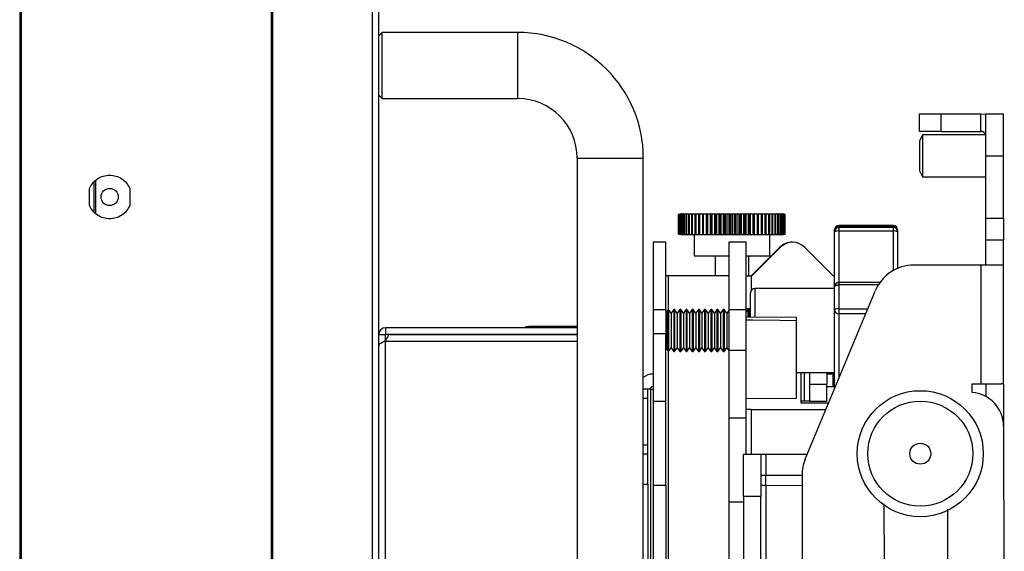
# Paper-space layout 'Sheet2' of a CAD drawing. Header units: millimetres. Extents: x 0 to 1118, y 0 to 864.
# Tile 15 of 232: x 76 to 126, y 450 to 477. Entities that reach past the tile are written whole.
import ezdxf

# ---------------------------------------------------------------- set-up
doc = ezdxf.new("R2010")
doc.units = ezdxf.units.MM

psp = doc.layouts.new('Sheet2')

# ---------------------------------------------------------------- linework, layer by layer
at = {"color": 7, "linetype": 'Continuous', "lineweight": 30}
for p, q in [((76.4581, 497.1396), (76.4581, 270.1663)), ((76.5081, 497.1396), (76.5081, 270.1663)), ((94.2247, 496.4139), (94.2247, 270.912)), ((94.5581, 270.6763), (94.5581, 496.6496)), ((76.5247, 492.1363), (76.5247, 275.1696)), ((89.1581, 276.7427), (89.1581, 490.5826)), ((89.2047, 490.5826), (89.2047, 276.7427)), ((94.7247, 475.9429), (94.5581, 475.7763)), ((101.5581, 475.9429), (94.7247, 475.9429)), ((94.7247, 472.6096), (94.7247, 475.9429)), ((101.5581, 475.9429), (101.5581, 472.6096)), ((94.5581, 472.7763), (94.7247, 472.6096)), ((94.7247, 472.6096), (101.5581, 472.6096)), ((121.8082, 470.9544), (121.8076, 471.84)), ((122.9083, 471.8407), (124.9013, 471.842)), ((122.9089, 470.9551), (122.9083, 471.8407)), ((124.9019, 470.9564), (124.9013, 471.842)), ((125.1553, 471.8422), (126.0409, 471.8428)), ((121.959, 470.7817), (121.8085, 470.4726)), ((125.156, 470.7839), (121.959, 470.7817)), ((122.9089, 470.9551), (124.9019, 470.9564)), ((104.5581, 469.6096), (104.5581, 438.9429)), ((104.5581, 469.6096), (107.8914, 469.6096)), ((107.8914, 438.9429), (107.8914, 469.6096)), ((125.1567, 469.7255), (126.0423, 469.7261)), ((125.1588, 466.5929), (125.1567, 469.7255)), ((126.0444, 466.5934), (126.0423, 469.7261)), ((121.8095, 468.974), (121.9604, 468.6651)), ((121.9604, 468.6651), (125.1574, 468.6672)), ((79.9747, 467.2329), (79.9747, 468.0729)), ((80.1914, 468.3963), (80.1914, 466.9096)), ((80.2914, 466.8189), (80.2914, 468.487)), ((82.0081, 468.0729), (82.0081, 467.2329)), ((109.6716, 466.7761), (109.6828, 466.7781)), ((109.6723, 466.7761), (109.6716, 466.7761)), ((109.6716, 465.7865), (109.6716, 466.7761)), ((109.8086, 466.7995), (109.6723, 466.7761)), ((109.6723, 465.7865), (109.6723, 466.7761)), ((109.8663, 466.8105), (109.6828, 466.7781)), ((109.6831, 466.7761), (109.8086, 466.7995)), ((109.6887, 466.7761), (109.6831, 466.7761)), ((109.6831, 465.7865), (109.6831, 466.7761)), ((109.8322, 466.7995), (109.6887, 466.7761)), ((109.6887, 465.7865), (109.6887, 466.7761)), ((109.7161, 466.7761), (109.8322, 466.7995)), ((109.7266, 466.7761), (109.7161, 466.7761)), ((109.7161, 465.7865), (109.7161, 466.7761)), ((109.876, 466.7995), (109.7266, 466.7761)), ((109.7266, 465.7865), (109.7266, 466.7761)), ((109.7704, 466.7761), (109.876, 466.7995)), ((109.7858, 466.7761), (109.7704, 466.7761)), ((109.7704, 465.7865), (109.7704, 466.7761)), ((109.9399, 466.7995), (109.7858, 466.7761)), ((109.7858, 465.7865), (109.7858, 466.7761)), ((109.8456, 466.7761), (109.9399, 466.7995)), ((109.8656, 466.7761), (109.8456, 466.7761)), ((109.8456, 465.7865), (109.8456, 466.7761)), ((110.0232, 466.7995), (109.8656, 466.7761)), ((109.8656, 465.7865), (109.8656, 466.7761)), ((109.8663, 466.8105), (114.8532, 466.8105)), ((109.941, 466.7761), (110.0232, 466.7995)), ((109.9655, 466.7761), (109.941, 466.7761)), ((109.941, 465.7865), (109.941, 466.7761)), ((110.1254, 466.7995), (109.9655, 466.7761)), ((109.9655, 465.7865), (109.9655, 466.7761)), ((110.0559, 466.7761), (110.1254, 466.7995)), ((110.0847, 466.7761), (110.0559, 466.7761)), ((110.0559, 465.7865), (110.0559, 466.7761)), ((110.2456, 466.7995), (110.0847, 466.7761)), ((110.0847, 465.7865), (110.0847, 466.7761)), ((110.1894, 466.7761), (110.2456, 466.7995)), ((110.2223, 466.7761), (110.1894, 466.7761)), ((110.1894, 465.7865), (110.1894, 466.7761)), ((110.3827, 466.7995), (110.2223, 466.7761)), ((110.2223, 465.7865), (110.2223, 466.7761)), ((110.3403, 466.7761), (110.3827, 466.7995)), ((110.377, 466.7761), (110.3403, 466.7761)), ((110.3403, 465.7865), (110.3403, 466.7761)), ((110.5358, 466.7995), (110.377, 466.7761)), ((110.377, 465.7865), (110.377, 466.7761)), ((110.5074, 466.7761), (110.5358, 466.7995)), ((110.5477, 466.7761), (110.5074, 466.7761)), ((110.5074, 465.7865), (110.5074, 466.7761)), ((110.7036, 466.7995), (110.5477, 466.7761)), ((110.5477, 465.7865), (110.5477, 466.7761)), ((110.6895, 466.7761), (110.7036, 466.7995)), ((110.733, 466.7761), (110.6895, 466.7761)), ((110.6895, 465.7865), (110.6895, 466.7761)), ((110.8847, 466.7995), (110.733, 466.7761)), ((110.733, 465.7865), (110.733, 466.7761)), ((110.8851, 466.7761), (110.8847, 466.7995)), ((110.8847, 465.763), (110.8847, 466.7995)), ((110.9313, 466.7761), (110.8851, 466.7761)), ((110.8851, 465.7865), (110.8851, 466.7761)), ((111.0777, 466.7995), (110.9313, 466.7761)), ((110.9313, 465.7865), (110.9313, 466.7761)), ((111.0925, 466.7761), (111.0777, 466.7995)), ((111.0777, 465.763), (111.0777, 466.7995)), ((111.1412, 466.7761), (111.0925, 466.7761)), ((111.0925, 465.7865), (111.0925, 466.7761)), ((111.281, 466.7995), (111.1412, 466.7761)), ((111.1412, 465.7865), (111.1412, 466.7761)), ((111.3101, 466.7761), (111.281, 466.7995)), ((111.281, 465.763), (111.281, 466.7995)), ((111.3609, 466.7761), (111.3101, 466.7761)), ((111.3101, 465.7865), (111.3101, 466.7761)), ((111.493, 466.7995), (111.3609, 466.7761)), ((111.3609, 465.7865), (111.3609, 466.7761)), ((111.5362, 466.7761), (111.493, 466.7995)), ((111.493, 465.763), (111.493, 466.7995)), ((111.5887, 466.7761), (111.5362, 466.7761)), ((111.5362, 465.7865), (111.5362, 466.7761)), ((111.712, 466.7995), (111.5887, 466.7761)), ((111.5887, 465.7865), (111.5887, 466.7761)), ((111.7688, 466.7761), (111.712, 466.7995)), ((111.712, 465.763), (111.712, 466.7995)), ((111.8226, 466.7761), (111.7688, 466.7761)), ((111.7688, 465.7865), (111.7688, 466.7761)), ((111.9362, 466.7995), (111.8226, 466.7761)), ((111.8226, 465.7865), (111.8226, 466.7761)), ((112.0063, 466.7761), (111.9362, 466.7995)), ((111.9362, 465.763), (111.9362, 466.7995)), ((112.0609, 466.7761), (112.0063, 466.7761)), ((112.0063, 465.7865), (112.0063, 466.7761)), ((112.1638, 466.7995), (112.0609, 466.7761)), ((112.0609, 465.7865), (112.0609, 466.7761)), ((112.2466, 466.7761), (112.1638, 466.7995)), ((112.1638, 465.763), (112.1638, 466.7995)), ((112.3015, 466.7761), (112.2466, 466.7761)), ((112.2466, 465.7865), (112.2466, 466.7761)), ((112.393, 466.7995), (112.3015, 466.7761)), ((112.3015, 465.7865), (112.3015, 466.7761)), ((112.4878, 466.7761), (112.393, 466.7995)), ((112.393, 465.763), (112.393, 466.7995)), ((112.5427, 466.7761), (112.4878, 466.7761)), ((112.4878, 465.7865), (112.4878, 466.7761)), ((112.6219, 466.7995), (112.5427, 466.7761)), ((112.5427, 465.7865), (112.5427, 466.7761)), ((112.728, 466.7761), (112.6219, 466.7995)), ((112.6219, 465.763), (112.6219, 466.7995)), ((112.7824, 466.7761), (112.728, 466.7761)), ((112.728, 465.7865), (112.728, 466.7761)), ((112.8487, 466.7995), (112.7824, 466.7761)), ((112.7824, 465.7865), (112.7824, 466.7761)), ((112.9652, 466.7761), (112.8487, 466.7995)), ((112.8487, 465.763), (112.8487, 466.7995)), ((113.0186, 466.7761), (112.9652, 466.7761)), ((112.9652, 465.7865), (112.9652, 466.7761)), ((113.0715, 466.7995), (113.0186, 466.7761)), ((113.0186, 465.7865), (113.0186, 466.7761)), ((113.1975, 466.7761), (113.0715, 466.7995)), ((113.0715, 465.763), (113.0715, 466.7995)), ((113.2496, 466.7761), (113.1975, 466.7761)), ((113.1975, 465.7865), (113.1975, 466.7761)), ((113.2887, 466.7995), (113.2496, 466.7761)), ((113.2496, 465.7865), (113.2496, 466.7761)), ((113.4231, 466.7761), (113.2887, 466.7995)), ((113.2887, 465.763), (113.2887, 466.7995)), ((113.4734, 466.7761), (113.4231, 466.7761)), ((113.4231, 465.7865), (113.4231, 466.7761)), ((113.4983, 466.7995), (113.4734, 466.7761)), ((113.4734, 465.7865), (113.4734, 466.7761)), ((113.6401, 466.7761), (113.4983, 466.7995)), ((113.4983, 465.763), (113.4983, 466.7995)), ((113.6882, 466.7761), (113.6401, 466.7761)), ((113.6401, 465.7865), (113.6401, 466.7761)), ((113.6988, 466.7995), (113.6882, 466.7761)), ((113.6882, 465.7865), (113.6882, 466.7761)), ((113.8469, 466.7761), (113.6988, 466.7995)), ((113.6988, 465.763), (113.6988, 466.7995)), ((113.8924, 466.7761), (113.8469, 466.7761)), ((113.8469, 465.7865), (113.8469, 466.7761)), ((114.0416, 466.7761), (113.8885, 466.7995)), ((113.8885, 466.7995), (113.8924, 466.7761)), ((113.8924, 465.7865), (113.8924, 466.7761)), ((114.0842, 466.7761), (114.0416, 466.7761)), ((114.0416, 465.7865), (114.0416, 466.7761)), ((114.2228, 466.7761), (114.0659, 466.7995)), ((114.0659, 466.7995), (114.0842, 466.7761)), ((114.0842, 465.7865), (114.0842, 466.7761)), ((114.2621, 466.7761), (114.2228, 466.7761)), ((114.2228, 465.7865), (114.2228, 466.7761)), ((114.389, 466.7761), (114.2296, 466.7995)), ((114.2296, 466.7995), (114.2621, 466.7761)), ((114.2621, 465.7865), (114.2621, 466.7761)), ((114.5389, 466.7761), (114.3782, 466.7995)), ((114.3782, 466.7995), (114.4247, 466.7761)), ((114.4247, 466.7761), (114.389, 466.7761)), ((114.389, 465.7865), (114.389, 466.7761)), ((114.4247, 465.7865), (114.4247, 466.7761)), ((114.6712, 466.7761), (114.5105, 466.7995)), ((114.5105, 466.7995), (114.5706, 466.7761)), ((114.5706, 466.7761), (114.5389, 466.7761)), ((114.5389, 465.7865), (114.5389, 466.7761)), ((114.5706, 465.7865), (114.5706, 466.7761)), ((114.7849, 466.7761), (114.6256, 466.7995)), ((114.6256, 466.7995), (114.6988, 466.7761)), ((114.6988, 466.7761), (114.6712, 466.7761)), ((114.6712, 465.7865), (114.6712, 466.7761)), ((114.6988, 465.7865), (114.6988, 466.7761)), ((114.8791, 466.7761), (114.7224, 466.7995)), ((114.7224, 466.7995), (114.8081, 466.7761)), ((114.8081, 466.7761), (114.7849, 466.7761)), ((114.7849, 465.7865), (114.7849, 466.7761)), ((114.953, 466.7761), (114.8001, 466.7995)), ((114.8001, 466.7995), (114.8978, 466.7761)), ((114.8081, 465.7865), (114.8081, 466.7761)), ((115.0367, 466.7781), (114.8532, 466.8105)), ((115.006, 466.7761), (114.8582, 466.7995)), ((114.8582, 466.7995), (114.9669, 466.7761)), ((114.8978, 466.7761), (114.8791, 466.7761)), ((114.8791, 465.7865), (114.8791, 466.7761)), ((115.0377, 466.7761), (114.8962, 466.7995)), ((114.8962, 466.7995), (115.0151, 466.7761)), ((114.8978, 465.7865), (114.8978, 466.7761)), ((115.0479, 466.7761), (114.9138, 466.7995)), ((114.9138, 466.7995), (115.042, 466.7761)), ((114.9669, 466.7761), (114.953, 466.7761)), ((114.953, 465.7865), (114.953, 466.7761)), ((114.9669, 465.7865), (114.9669, 466.7761)), ((115.0151, 466.7761), (115.006, 466.7761)), ((115.006, 465.7865), (115.006, 466.7761)), ((115.0151, 465.7865), (115.0151, 466.7761)), ((115.042, 466.7761), (115.0377, 466.7761)), ((115.0377, 465.7865), (115.0377, 466.7761)), ((115.042, 465.7865), (115.042, 466.7761)), ((115.0479, 465.7865), (115.0479, 466.7761)), ((125.1588, 466.5929), (126.0444, 466.5934)), ((120.4951, 466.2178), (117.7435, 466.2178)), ((117.7435, 466.1665), (120.4951, 466.1665)), ((120.4951, 466.1091), (117.7435, 466.1091)), ((109.6828, 465.7845), (109.6716, 465.7865)), ((109.6716, 465.7865), (109.6723, 465.7865)), ((109.6723, 465.7865), (109.8086, 465.763)), ((109.6828, 465.7845), (109.8663, 465.7521)), ((109.8086, 465.763), (109.6831, 465.7865)), ((109.6831, 465.7865), (109.6887, 465.7865)), ((109.6887, 465.7865), (109.8322, 465.763)), ((109.8322, 465.763), (109.7161, 465.7865)), ((109.7161, 465.7865), (109.7266, 465.7865)), ((109.7266, 465.7865), (109.876, 465.763)), ((109.876, 465.763), (109.7704, 465.7865)), ((109.7704, 465.7865), (109.7858, 465.7865)), ((109.7858, 465.7865), (109.9399, 465.763)), ((109.9399, 465.763), (109.8456, 465.7865)), ((109.8456, 465.7865), (109.8656, 465.7865)), ((109.8656, 465.7865), (110.0232, 465.763)), ((114.5167, 465.7521), (109.8663, 465.7521)), ((110.0232, 465.763), (109.941, 465.7865)), ((109.941, 465.7865), (109.9655, 465.7865)), ((109.9655, 465.7865), (110.1254, 465.763)), ((110.1254, 465.763), (110.0559, 465.7865)), ((110.0559, 465.7865), (110.0847, 465.7865)), ((110.0847, 465.7865), (110.2456, 465.763)), ((110.2456, 465.763), (110.1894, 465.7865)), ((110.1894, 465.7865), (110.2223, 465.7865)), ((110.2223, 465.7865), (110.3827, 465.763)), ((110.3827, 465.763), (110.3403, 465.7865)), ((110.3403, 465.7865), (110.377, 465.7865)), ((110.377, 465.7865), (110.5358, 465.763)), ((110.4547, 465.7521), (110.4547, 464.6938)), ((110.5358, 465.763), (110.5074, 465.7865)), ((110.5074, 465.7865), (110.5477, 465.7865)), ((110.5477, 465.7865), (110.7036, 465.763)), ((110.7036, 465.763), (110.6895, 465.7865)), ((110.6895, 465.7865), (110.733, 465.7865)), ((110.733, 465.7865), (110.8847, 465.763)), ((110.8847, 465.763), (110.8851, 465.7865)), ((110.8851, 465.7865), (110.9313, 465.7865)), ((110.9313, 465.7865), (111.0777, 465.763)), ((111.0777, 465.763), (111.0925, 465.7865)), ((111.0925, 465.7865), (111.1412, 465.7865)), ((111.1412, 465.7865), (111.281, 465.763)), ((111.281, 465.763), (111.3101, 465.7865)), ((111.3101, 465.7865), (111.3609, 465.7865)), ((111.3609, 465.7865), (111.493, 465.763)), ((111.493, 465.763), (111.5362, 465.7865)), ((111.5362, 465.7865), (111.5887, 465.7865)), ((111.5887, 465.7865), (111.712, 465.763)), ((111.712, 465.763), (111.7688, 465.7865)), ((111.7688, 465.7865), (111.8226, 465.7865)), ((111.8226, 465.7865), (111.9362, 465.763)), ((111.9362, 465.763), (112.0063, 465.7865)), ((112.0063, 465.7865), (112.0609, 465.7865)), ((112.0609, 465.7865), (112.1638, 465.763)), ((112.1638, 465.763), (112.2466, 465.7865)), ((112.2466, 465.7865), (112.3015, 465.7865)), ((112.3015, 465.7865), (112.393, 465.763)), ((112.393, 465.763), (112.4878, 465.7865)), ((112.4878, 465.7865), (112.5427, 465.7865)), ((112.5427, 465.7865), (112.6219, 465.763)), ((112.6219, 465.763), (112.728, 465.7865)), ((112.728, 465.7865), (112.7824, 465.7865)), ((112.7824, 465.7865), (112.8487, 465.763)), ((112.8487, 465.763), (112.9652, 465.7865)), ((112.9652, 465.7865), (113.0186, 465.7865)), ((113.0186, 465.7865), (113.0715, 465.763)), ((113.0715, 465.763), (113.1975, 465.7865)), ((113.1975, 465.7865), (113.2496, 465.7865)), ((113.2496, 465.7865), (113.2887, 465.763)), ((113.2887, 465.763), (113.4231, 465.7865)), ((113.4231, 465.7865), (113.4734, 465.7865)), ((113.4734, 465.7865), (113.4983, 465.763)), ((113.4983, 465.763), (113.6401, 465.7865)), ((113.6401, 465.7865), (113.6882, 465.7865)), ((113.6882, 465.7865), (113.6988, 465.763)), ((113.6988, 465.763), (113.8469, 465.7865)), ((113.8469, 465.7865), (113.8924, 465.7865)), ((113.8924, 465.7865), (113.8885, 465.763)), ((113.8885, 465.763), (114.0416, 465.7865)), ((114.0416, 465.7865), (114.0842, 465.7865)), ((114.0842, 465.7865), (114.0659, 465.763)), ((114.0659, 465.763), (114.2228, 465.7865)), ((114.2228, 465.7865), (114.2621, 465.7865)), ((114.2621, 465.7865), (114.2296, 465.763)), ((114.2296, 465.763), (114.389, 465.7865)), ((114.2647, 464.6938), (114.2647, 465.7521)), ((114.4247, 465.7865), (114.3782, 465.763)), ((114.3782, 465.763), (114.5389, 465.7865)), ((114.389, 465.7865), (114.4247, 465.7865)), ((114.5706, 465.7865), (114.5105, 465.763)), ((114.5105, 465.763), (114.6712, 465.7865)), ((114.8532, 465.7521), (114.5167, 465.7521)), ((114.5389, 465.7865), (114.5706, 465.7865)), ((114.6988, 465.7865), (114.6256, 465.763)), ((114.6256, 465.763), (114.7849, 465.7865)), ((114.6712, 465.7865), (114.6988, 465.7865)), ((114.8081, 465.7865), (114.7224, 465.763)), ((114.7224, 465.763), (114.8791, 465.7865)), ((114.7849, 465.7865), (114.8081, 465.7865)), ((114.8978, 465.7865), (114.8001, 465.763)), ((114.8001, 465.763), (114.953, 465.7865)), ((114.8532, 465.7521), (115.0367, 465.7845)), ((114.9669, 465.7865), (114.8582, 465.763)), ((114.8582, 465.763), (115.006, 465.7865)), ((114.8791, 465.7865), (114.8978, 465.7865)), ((115.0151, 465.7865), (114.8962, 465.763)), ((114.8962, 465.763), (115.0377, 465.7865)), ((115.042, 465.7865), (114.9138, 465.763)), ((114.9138, 465.763), (115.0479, 465.7865)), ((114.953, 465.7865), (114.9669, 465.7865)), ((115.006, 465.7865), (115.0151, 465.7865)), ((115.0377, 465.7865), (115.042, 465.7865)), ((117.5318, 465.9569), (117.5318, 466.0061)), ((117.5318, 465.8974), (117.5318, 465.9569)), ((117.5318, 463.1328), (117.5318, 465.8974)), ((120.4951, 465.9367), (117.7435, 465.9367)), ((120.7068, 466.0061), (120.7068, 465.9569)), ((120.7068, 465.9569), (120.7068, 465.8974)), ((120.7068, 465.8974), (120.7068, 464.0524)), ((109.0194, 465.3711), (108.3869, 465.3711)), ((108.3869, 465.3711), (108.3869, 461.9845)), ((109.0194, 461.9845), (109.0194, 465.3711)), ((113.08, 465.3711), (112.1944, 465.3711)), ((112.1944, 465.3711), (112.1944, 461.9845)), ((113.08, 461.9845), (113.08, 465.3711)), ((114.7707, 465.1231), (113.3254, 463.6778)), ((114.8131, 465.1231), (113.3677, 463.6778)), ((117.4558, 463.6778), (116.0104, 465.1231)), ((125.1595, 465.4922), (126.0451, 465.4928)), ((125.1604, 464.2222), (125.1595, 465.4922)), ((126.046, 464.2228), (126.0451, 465.4928)), ((110.4547, 464.6938), (112.1944, 464.6938)), ((111.5131, 464.6938), (111.5131, 463.6778)), ((113.08, 464.6938), (114.0077, 464.6938)), ((113.2064, 463.6778), (113.2064, 464.6938)), ((114.0077, 464.6938), (114.2647, 464.6938)), ((124.9064, 464.222), (121.5304, 464.2198)), ((124.9064, 464.222), (124.9103, 458.2412)), ((126.0499, 458.2228), (126.046, 464.2228)), ((109.1464, 463.6778), (109.0194, 463.6778)), ((112.1944, 463.6778), (109.1464, 463.6778)), ((113.08, 463.6778), (113.334, 463.6778)), ((113.3677, 463.6778), (113.334, 463.6778)), ((117.5318, 463.6778), (117.4558, 463.6778)), ((117.5318, 463.0428), (113.5101, 463.0428)), ((117.5318, 461.9713), (117.5318, 463.1328)), ((119.8173, 463.3444), (117.7435, 463.3444)), ((117.7435, 463.2247), (117.7435, 462.0149)), ((113.2985, 462.6355), (113.2985, 462.8311)), ((113.2985, 461.6016), (113.2985, 462.6355)), ((116.0553, 454.4469), (119.5774, 462.9159)), ((108.3869, 461.9845), (108.3869, 460.7568)), ((108.3869, 461.9845), (109.0194, 461.9845)), ((109.0194, 461.9845), (109.0194, 460.7568)), ((109.0431, 461.8786), (109.0194, 461.926)), ((109.0431, 460.5613), (109.0431, 461.8786)), ((109.1489, 461.9845), (109.096, 461.8786)), ((109.096, 459.9736), (109.096, 461.8786)), ((109.1573, 461.9845), (109.1489, 461.9845)), ((109.1489, 461.9845), (109.1489, 460.5207)), ((109.2907, 461.794), (109.1573, 461.9845)), ((109.1573, 461.9845), (109.1573, 459.8678)), ((109.4241, 461.9845), (109.2907, 461.794)), ((109.2907, 461.794), (109.2907, 460.0583)), ((109.4689, 461.9845), (109.4241, 461.9845)), ((109.4241, 461.9845), (109.4241, 459.8678)), ((109.6023, 461.794), (109.4689, 461.9845)), ((109.4689, 461.9845), (109.4689, 459.8678)), ((109.7357, 461.9845), (109.6023, 461.794)), ((109.6023, 461.794), (109.6023, 460.0583)), ((109.7805, 461.9845), (109.7357, 461.9845)), ((109.7357, 461.9845), (109.7357, 459.8678)), ((109.9139, 461.794), (109.7805, 461.9845)), ((109.7805, 461.9845), (109.7805, 459.8678)), ((110.0473, 461.9845), (109.9139, 461.794)), ((109.9139, 461.794), (109.9139, 460.0583)), ((110.0921, 461.9845), (110.0473, 461.9845)), ((110.0473, 461.9845), (110.0473, 459.8678)), ((110.2254, 461.794), (110.0921, 461.9845)), ((110.0921, 461.9845), (110.0921, 459.8678)), ((110.3588, 461.9845), (110.2254, 461.794)), ((110.2254, 461.794), (110.2254, 460.0583)), ((110.4036, 461.9845), (110.3588, 461.9845)), ((110.3588, 461.9845), (110.3588, 459.8678)), ((110.537, 461.794), (110.4036, 461.9845)), ((110.4036, 461.9845), (110.4036, 459.8678)), ((110.6704, 461.9845), (110.537, 461.794)), ((110.537, 461.794), (110.537, 460.0583)), ((110.7152, 461.9845), (110.6704, 461.9845)), ((110.6704, 461.9845), (110.6704, 459.8678)), ((110.8486, 461.794), (110.7152, 461.9845)), ((110.7152, 461.9845), (110.7152, 459.8678)), ((110.982, 461.9845), (110.8486, 461.794)), ((110.8486, 461.794), (110.8486, 460.0583)), ((111.0268, 461.9845), (110.982, 461.9845)), ((110.982, 461.9845), (110.982, 459.8678)), ((111.1602, 461.794), (111.0268, 461.9845)), ((111.0268, 461.9845), (111.0268, 459.8678)), ((111.2936, 461.9845), (111.1602, 461.794)), ((111.1602, 461.794), (111.1602, 460.0583)), ((111.3383, 461.9845), (111.2936, 461.9845)), ((111.2936, 461.9845), (111.2936, 459.8678)), ((111.4717, 461.794), (111.3383, 461.9845)), ((111.3383, 461.9845), (111.3383, 459.8678)), ((111.6051, 461.9845), (111.4717, 461.794)), ((111.4717, 461.794), (111.4717, 460.0583)), ((111.6499, 461.9845), (111.6051, 461.9845)), ((111.6051, 461.9845), (111.6051, 459.8678)), ((111.7833, 461.794), (111.6499, 461.9845)), ((111.6499, 461.9845), (111.6499, 459.8678)), ((111.9167, 461.9845), (111.7833, 461.794)), ((111.7833, 461.794), (111.7833, 460.0583)), ((111.9615, 461.9845), (111.9167, 461.9845)), ((111.9167, 461.9845), (111.9167, 459.8678)), ((112.0949, 461.794), (111.9615, 461.9845)), ((111.9615, 461.9845), (111.9615, 459.8678)), ((112.1944, 461.9361), (112.0949, 461.794)), ((112.0949, 461.794), (112.0949, 460.0583)), ((112.1944, 461.9845), (113.08, 461.9845)), ((112.1944, 461.9845), (112.1944, 459.9101)), ((113.08, 462.0268), (113.2985, 462.0268)), ((113.163, 461.9845), (113.08, 461.866)), ((113.08, 459.9101), (113.08, 461.9845)), ((115.62, 461.5813), (113.08, 461.6035)), ((113.2078, 461.9845), (113.163, 461.9845)), ((113.163, 461.9845), (113.163, 461.6075)), ((113.2985, 461.855), (113.2078, 461.9845)), ((113.2078, 461.9845), (113.2078, 461.6072)), ((117.5318, 457.9972), (117.5318, 461.9713)), ((117.7435, 462.0149), (117.7435, 461.7633)), ((94.8914, 461.0629), (94.8914, 460.7296)), ((104.5581, 461.0629), (94.8914, 461.0629)), ((101.9619, 461.0629), (101.9619, 461.1296)), ((101.9619, 461.1296), (102.1286, 461.1296)), ((104.5581, 461.1296), (102.1286, 461.1296)), ((115.62, 457.5193), (115.62, 461.4374)), ((94.5581, 460.7296), (94.8914, 460.7296)), ((104.5581, 460.7296), (94.8914, 460.7296)), ((94.8914, 460.3953), (94.8914, 460.7296)), ((95.1271, 460.7286), (104.5581, 460.7286)), ((97.2247, 460.7296), (97.2247, 460.7286)), ((98.034, 460.7286), (98.034, 460.7296)), ((99.1251, 460.7286), (99.1251, 460.7296)), ((101.9491, 460.7286), (101.9491, 460.7296)), ((103.6821, 460.7286), (103.6821, 460.7296)), ((109.0194, 460.7568), (108.3869, 460.7568)), ((108.3869, 460.7568), (108.3869, 457.3701)), ((108.3869, 460.6985), (108.3869, 460.4343)), ((109.0194, 457.3701), (109.0194, 460.7568)), ((109.0431, 459.9736), (109.0431, 460.5613)), ((109.1489, 460.5207), (109.1489, 459.8678)), ((109.0194, 459.9262), (109.0431, 459.9736)), ((109.096, 459.9736), (109.1489, 459.8678)), ((109.1489, 459.8678), (109.1573, 459.8678)), ((109.1573, 459.8678), (109.2907, 460.0583)), ((109.2907, 460.0583), (109.4241, 459.8678)), ((109.4241, 459.8678), (109.4689, 459.8678)), ((109.4689, 459.8678), (109.6023, 460.0583)), ((109.6023, 460.0583), (109.7357, 459.8678)), ((109.7357, 459.8678), (109.7805, 459.8678)), ((109.7805, 459.8678), (109.9139, 460.0583)), ((109.9139, 460.0583), (110.0473, 459.8678)), ((110.0473, 459.8678), (110.0921, 459.8678)), ((110.0921, 459.8678), (110.2254, 460.0583)), ((110.2254, 460.0583), (110.3588, 459.8678)), ((110.3588, 459.8678), (110.4036, 459.8678)), ((110.4036, 459.8678), (110.537, 460.0583)), ((110.537, 460.0583), (110.6704, 459.8678)), ((110.6704, 459.8678), (110.7152, 459.8678)), ((110.7152, 459.8678), (110.8486, 460.0583)), ((110.8486, 460.0583), (110.982, 459.8678)), ((110.982, 459.8678), (111.0268, 459.8678)), ((111.0268, 459.8678), (111.1602, 460.0583)), ((111.1602, 460.0583), (111.2936, 459.8678)), ((111.2936, 459.8678), (111.3383, 459.8678)), ((111.3383, 459.8678), (111.4717, 460.0583)), ((111.4717, 460.0583), (111.6051, 459.8678)), ((111.6051, 459.8678), (111.6499, 459.8678)), ((111.6499, 459.8678), (111.7833, 460.0583)), ((111.7833, 460.0583), (111.9167, 459.8678)), ((111.9167, 459.8678), (111.9615, 459.8678)), ((111.9615, 459.8678), (112.0949, 460.0583)), ((112.0949, 460.0583), (112.1944, 459.9162)), ((113.08, 459.9101), (112.1944, 459.9101)), ((112.1944, 459.9101), (112.1944, 456.5235)), ((113.08, 456.5235), (113.08, 459.9101)), ((108.3869, 458.7307), (108.3779, 458.7307)), ((115.62, 458.8095), (117.5318, 458.8095)), ((115.8385, 458.8095), (115.8385, 457.2855)), ((116.2618, 458.8095), (116.2618, 458.2168)), ((117.1474, 458.8095), (117.1474, 458.2168)), ((117.4584, 458.7307), (117.1474, 458.7307)), ((117.4584, 458.0982), (117.4584, 458.7307)), ((108.3869, 458.0982), (108.3779, 458.0982)), ((116.2618, 458.2168), (116.2618, 457.3701)), ((116.2618, 458.2168), (117.1474, 458.2168)), ((117.1474, 457.3701), (117.1474, 458.2168)), ((117.1474, 458.0982), (117.4584, 458.0982)), ((124.4675, 458.2409), (124.9103, 458.2412)), ((124.4678, 457.7981), (124.4675, 458.2409)), ((108.1239, 457.9712), (107.8914, 457.9712)), ((108.1239, 457.5248), (108.1239, 457.9712)), ((108.2509, 457.9712), (108.1239, 457.9712)), ((108.2509, 457.9712), (108.3869, 457.9712)), ((108.1239, 455.1494), (108.1239, 457.5248)), ((108.3869, 457.3701), (109.0194, 457.3701)), ((108.3869, 457.3701), (108.3869, 453.1368)), ((109.0194, 453.1368), (109.0194, 457.3701)), ((113.08, 457.4971), (115.62, 457.5193)), ((116.0078, 457.3701), (115.8385, 457.3701)), ((115.8385, 457.2855), (117.2358, 457.2855)), ((116.2618, 457.3701), (116.0078, 457.3701)), ((116.2618, 457.3701), (117.1474, 457.3701)), ((113.334, 456.9468), (113.08, 456.9468)), ((113.334, 456.9468), (117.0949, 456.9468)), ((112.1944, 456.5235), (113.08, 456.5235)), ((112.1944, 456.5235), (112.1944, 452.2901)), ((113.08, 454.682), (113.08, 456.5235)), ((126.0511, 456.5486), (126.0514, 456.1095)), ((126.0514, 456.1095), (126.087, 402.305)), ((108.1239, 454.7031), (108.1239, 455.1494)), ((108.1239, 454.7031), (107.8914, 454.7031)), ((108.1239, 453.1791), (108.1239, 454.7031)), ((113.8201, 454.682), (112.9345, 454.682)), ((112.9345, 452.5653), (112.9345, 454.682)), ((113.8201, 454.682), (113.8201, 452.5653)), ((114.0741, 454.682), (113.8201, 454.682)), ((116.153, 454.682), (114.0741, 454.682)), ((114.071, 453.6315), (115.893, 453.6327)), ((114.0713, 453.1252), (114.071, 453.6315)), ((115.893, 453.6327), (115.8984, 445.434)), ((108.1239, 453.1791), (108.1239, 441.982)), ((108.3869, 453.1368), (109.0194, 453.1368)), ((108.3869, 453.1368), (108.3869, 441.8589)), ((109.0194, 453.1368), (109.0194, 441.9068)), ((114.0713, 453.1252), (115.8933, 453.1264)), ((112.1944, 452.2901), (112.1944, 441.9068)), ((113.8201, 452.5653), (112.9345, 452.5653)), ((112.9345, 452.5653), (112.9345, 443.252)), ((113.8201, 443.252), (113.8201, 452.5653))]:
    psp.add_line(p, q, dxfattribs=at)
at = {"color": 8, "linetype": 'Continuous', "lineweight": 30}
for p, q in [((117.7435, 466.2178), (117.7435, 466.1665)), ((117.7435, 466.1665), (117.7435, 466.1091)), ((117.7435, 466.1091), (117.7435, 465.9367)), ((120.4951, 466.1665), (120.4951, 466.2178)), ((120.4951, 466.1091), (120.4951, 466.1665)), ((120.4951, 465.9367), (120.4951, 466.1091)), ((117.7435, 465.9367), (117.7435, 463.3444)), ((120.4951, 463.9485), (120.4951, 465.9367)), ((109.1464, 463.6778), (109.1464, 461.9794)), ((113.334, 463.6778), (113.334, 462.9486)), ((113.5101, 463.0428), (113.5101, 462.8255)), ((117.7435, 463.3444), (117.7435, 463.2247)), ((119.7367, 463.2247), (117.7435, 463.2247)), ((113.5101, 462.8255), (113.5101, 461.6019)), ((117.7435, 462.0149), (119.2027, 462.0149)), ((119.0981, 461.7633), (117.7435, 461.7633)), ((117.7435, 461.7633), (117.7435, 458.5062)), ((102.1286, 461.1296), (102.1286, 461.0629)), ((97.4914, 460.7296), (97.4914, 460.7286)), ((94.8914, 435.9429), (94.8914, 460.3953)), ((94.8914, 460.3953), (104.5581, 460.3953)), ((109.1464, 459.8729), (109.1464, 441.7999)), ((116.0078, 457.3701), (116.0078, 458.8095)), ((108.2509, 457.9712), (108.2509, 441.9059)), ((107.8914, 457.5248), (108.1239, 457.5248)), ((113.334, 456.9468), (113.334, 454.682)), ((126.0511, 456.5486), (125.9931, 456.5486)), ((108.1239, 455.1494), (107.8914, 455.1494)), ((114.0741, 454.682), (114.0741, 453.6315)), ((107.8914, 453.1791), (108.1239, 453.1791)), ((114.0741, 453.1252), (114.0741, 448.9357)), ((112.1944, 452.2901), (112.9345, 452.2901))]:
    psp.add_line(p, q, dxfattribs=at)
at = {"color": 7, "linetype": 'Continuous', "lineweight": 30, "flags": 128}
for points in [[(121.8076, 471.84), (121.8288, 471.84), (121.8914, 471.84), (121.9931, 471.8401), (122.13, 471.8402), (122.2968, 471.8403), (122.4871, 471.8404), (122.6935, 471.8406), (122.9083, 471.8407)], [(124.9013, 471.842), (125.1237, 471.8203), (125.1553, 471.8135)], [(125.1567, 469.7255), (125.1565, 470.1385), (125.1562, 470.5355), (125.1559, 470.9015), (125.1557, 471.2222), (125.1556, 471.4855), (125.1554, 471.6811), (125.1553, 471.8015), (125.1553, 471.8422)], [(126.0423, 469.7261), (126.0421, 470.1391), (126.0418, 470.5361), (126.0416, 470.9021), (126.0413, 471.2228), (126.0412, 471.4861), (126.041, 471.6817), (126.041, 471.8021), (126.0409, 471.8428)], [(122.9089, 470.9551), (122.6941, 470.9549), (122.4876, 470.9548), (122.2974, 470.9547), (122.1306, 470.9546), (121.9937, 470.9545), (121.892, 470.9544), (121.8293, 470.9544), (121.8082, 470.9544)], [(121.959, 470.7817), (121.959, 470.7657), (121.9591, 470.64), (121.9593, 470.4037), (121.9595, 470.0854), (121.9597, 469.7234), (121.96, 469.3614), (121.9602, 469.0431), (121.9603, 468.8069), (121.9604, 468.6812), (121.9604, 468.6651)], [(121.8085, 470.4726), (121.8085, 470.4156), (121.8087, 470.2531), (121.8088, 470.0101), (121.809, 469.7233), (121.8092, 469.4366), (121.8094, 469.1935), (121.8095, 469.031), (121.8095, 468.974)], [(125.1595, 465.4922), (125.1595, 465.5133), (125.1595, 465.576), (125.1594, 465.6777), (125.1593, 465.8146), (125.1592, 465.9814), (125.1591, 466.1717), (125.1589, 466.3781), (125.1588, 466.5929)], [(126.0444, 466.5934), (126.0446, 466.3787), (126.0447, 466.1722), (126.0448, 465.982), (126.0449, 465.8152), (126.045, 465.6783), (126.0451, 465.5766), (126.0451, 465.5139), (126.0451, 465.4928)], [(126.046, 464.2228), (126.0241, 464.2228), (125.9592, 464.2227), (125.8539, 464.2227), (125.7122, 464.2226), (125.5395, 464.2224), (125.3425, 464.2223), (125.1287, 464.2222), (124.9064, 464.222)], [(117.5318, 463.1328), (117.5359, 463.1507), (117.5479, 463.168), (117.5675, 463.1839), (117.5938, 463.1978), (117.6259, 463.2092), (117.6625, 463.2177), (117.7022, 463.2229), (117.7435, 463.2247)], [(113.08, 461.4605), (113.4187, 461.4574), (114.7732, 461.4451), (115.62, 461.4374)], [(124.9103, 458.2412), (125.074, 458.2413), (125.2343, 458.2414), (125.3879, 458.2415), (125.5316, 458.2416), (125.6624, 458.2417), (125.7776, 458.2418), (125.8748, 458.2419), (125.952, 458.2419)], [(125.1648, 457.5972), (125.1647, 457.652), (125.1646, 457.8614), (125.1645, 458.0295), (125.1644, 458.1511), (125.1643, 458.2222)], [(126.0499, 458.2228), (126.05, 458.1516), (126.0501, 458.0301), (126.0502, 457.862), (126.0503, 457.6526), (126.0505, 457.4084), (126.0507, 457.1373), (126.0509, 456.8477), (126.0511, 456.5486)], [(113.8201, 453.6314), (113.9058, 453.6314), (114.071, 453.6315)], [(114.0713, 453.1252), (113.9061, 453.1251), (113.8201, 453.125)]]:
    psp.add_lwpolyline(points, dxfattribs=at)
at = {"color": 8, "linetype": 'Continuous', "lineweight": 30, "flags": 128}
for points in [[(117.5318, 465.9569), (117.5359, 465.9503), (117.5381, 465.9487)], [(120.7068, 465.9569), (120.7027, 465.9503), (120.7005, 465.9487)]]:
    psp.add_lwpolyline(points, dxfattribs=at)
at = {"color": 7, "linetype": 'Continuous', "lineweight": 30}
for centre, radius in [((80.9914, 467.6529), 0.4333), ((121.8527, 454.7196), 3.175), ((121.8527, 454.7196), 2.6458), ((121.8527, 454.7196), 0.5292)]:
    psp.add_circle(centre, radius, dxfattribs=at)
for centre, radius, start, end in [((101.5581, 469.6096), 6.3333, 0, 90), ((101.5581, 469.6096), 3, 0, 90), ((124.9021, 470.7024), 0.254, 18.70085, 90.03792), ((117.7435, 466.0061), 0.2117, 90, 180), ((117.7424, 465.9559), 0.2107, 89.72454, 179.71883), ((117.7435, 465.8974), 0.2117, 90, 180), ((120.4951, 466.0061), 0.2117, 0, 90), ((120.4961, 465.9559), 0.2107, 0.28051, 90.27613), ((120.4951, 465.8974), 0.2117, 0, 90), ((117.6924, 465.6221), 0.3187, 80.7766, 120.2519), ((120.5462, 465.6221), 0.3187, 59.74755, 99.22396), ((115.3694, 464.5245), 0.8467, 88.56841, 135), ((115.4117, 464.5245), 0.8467, 45, 135), ((121.5318, 462.1031), 2.1167, 90.03792, 157.41806), ((113.5101, 462.8311), 0.2117, 90, 180), ((117.7435, 463.1328), 0.2117, 90, 180), ((109.0696, 461.9245), 0.0529, 240, 300), ((117.6928, 461.725), 0.2943, 80.08295, 123.16762), ((117.7416, 461.9732), 0.2098, 180.5053, 270.49835), ((94.8914, 460.7296), 0.3333, 90, 180), ((109.0696, 459.9278), 0.0529, 60, 120), ((108.3779, 457.9712), 0.7595, 90, 129.83165), ((108.3779, 457.9712), 0.127, 90, 180), ((124.358, 456.1083), 1.6933, 0.03792, 86.28236), ((118.0097, 453.6341), 2.1167, 157.41806, 180.03792)]:
    psp.add_arc(centre, radius, start, end, dxfattribs=at)
for points, knots in [([(79.9747, 468.0729), (80.0246, 468.1693), (80.1242, 468.362), (80.372, 468.5801), (80.6669, 468.721), (80.9914, 468.7689), (81.3159, 468.721), (81.6108, 468.5801), (81.8586, 468.362), (81.9582, 468.1693), (82.0081, 468.0729)], [0, 0, 0, 0, 0.1250001, 0.2500001, 0.3749999, 0.5, 0.625, 0.75, 0.875, 1, 1, 1, 1]), ([(79.9747, 468.0729), (80.0246, 468.1693), (80.1242, 468.362), (80.372, 468.5801), (80.6669, 468.721), (80.9914, 468.7689), (81.3159, 468.721), (81.6108, 468.5801), (81.8586, 468.362), (81.9582, 468.1693), (82.0081, 468.0729)], [0, 0, 0, 0, 0.1250001, 0.2500001, 0.3749999, 0.5, 0.625, 0.75, 0.875, 1, 1, 1, 1]), ([(82.0081, 467.2329), (81.9582, 467.1366), (81.8586, 466.9439), (81.6108, 466.7257), (81.3159, 466.5849), (80.9914, 466.5369), (80.6669, 466.5849), (80.372, 466.7257), (80.1242, 466.9439), (80.0246, 467.1366), (79.9747, 467.2329)], [0, 0, 0, 0, 0.1250001, 0.2500001, 0.3750002, 0.5, 0.6249998, 0.7499998, 0.8749998, 1, 1, 1, 1]), ([(82.0081, 467.2329), (81.9582, 467.1366), (81.8586, 466.9439), (81.6108, 466.7257), (81.3159, 466.5849), (80.9914, 466.5369), (80.6669, 466.5849), (80.372, 466.7257), (80.1242, 466.9439), (80.0246, 467.1366), (79.9747, 467.2329)], [0, 0, 0, 0, 0.1250001, 0.2500001, 0.3750002, 0.5, 0.6249998, 0.7499998, 0.8749998, 1, 1, 1, 1]), ([(108.3869, 462.2099), (108.3869, 462.1993), (108.3869, 462.1859), (108.3869, 462.0674), (108.3869, 462.0428)], [0, 0, 0, 0, 0.7921191, 1, 1, 1, 1]), ([(115.62, 461.4374), (115.62, 461.4559), (115.62, 461.493), (115.62, 461.5388), (115.62, 461.5703), (115.62, 461.5807), (115.62, 461.5812), (115.62, 461.5813)], [0, 0, 0, 0, 0.2375037, 0.4750087, 0.7125043, 0.9500054, 1, 1, 1, 1]), ([(95.1271, 460.7286), (95.1075, 460.7236), (95.0682, 460.7136), (95.0093, 460.6365), (94.9503, 460.5263), (94.911, 460.439), (94.8914, 460.3953)], [0, 0, 0, 0, 0.25000086, 0.50000284, 0.74999825, 1, 1, 1, 1]), ([(94.8914, 460.3953), (94.8477, 460.3757), (94.7604, 460.3364), (94.6502, 460.2774), (94.5731, 460.2185), (94.5631, 460.1792), (94.5581, 460.1596)], [0, 0, 0, 0, 0.24999503, 0.49999538, 0.74999876, 1, 1, 1, 1]), ([(126.0499, 458.2228), (126.0458, 458.2284), (126.0374, 458.2396), (125.9805, 458.2411), (125.952, 458.2419)], [0, 0, 0, 0, 0.49898395, 1, 1, 1, 1]), ([(120.0126, 452.1909), (120.0121, 452.1236), (120.01, 451.8113), (120.0145, 451.2555), (120.033, 449.6285), (120.1038, 446.221), (120.1958, 442.0976), (120.2543, 439.1122), (120.2731, 438.1527)], [0, 0, 0, 0, 0.0143643, 0.0667366, 0.1187488, 0.362017, 0.7949511, 1, 1, 1, 1]), ([(124.0229, 410.8674), (123.8607, 419.0883), (123.627, 430.9276), (123.3855, 444.3518), (123.2229, 449.8172), (123.2357, 451.6649), (123.2375, 451.9268)], [0, 0, 0, 0, 0.60065389, 0.86502349, 0.98087049, 1, 1, 1, 1])]:
    psp.add_open_spline(points, degree=3, knots=knots, dxfattribs=at)

doc.saveas('drawing.dxf')
